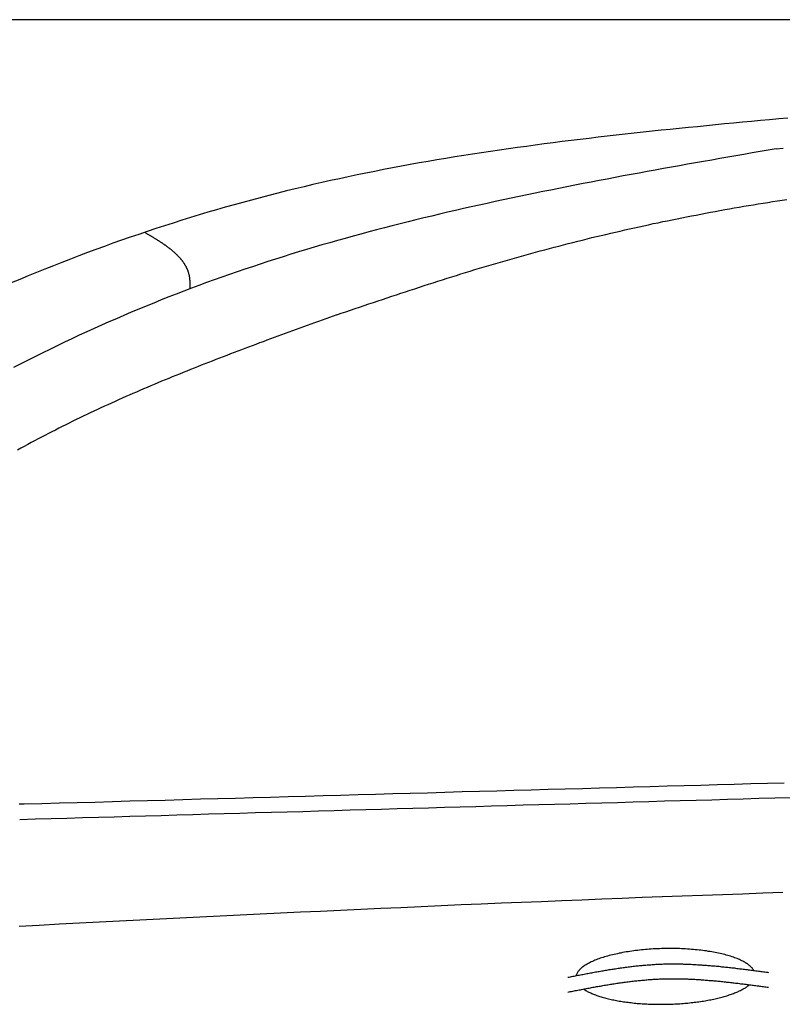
# Model space of a CAD drawing. Extents: x 1073 to 6773, y 6241 to 11416.
# Tile 44 of 60: x 3044 to 3690, y 10581 to 11416. Entities that reach past the tile are written whole.
import ezdxf

# ---------------------------------------------------------------- set-up
doc = ezdxf.new("R2010")
doc.units = 0
doc.layers.get('0').update_dxf_attribs({"linetype": 'CONTINUOUS'})
doc.layers.add('CAR', color=10, linetype='CONTINUOUS')

msp = doc.modelspace()

# ---------------------------------------------------------------- linework, layer by layer
msp.add_line((5822.78, 11415.9), (2672.77, 11415.9))
at = {"layer": 'CAR'}
for points in [[(3694.96, 11332.5, 0), (3687.29, 11331.8, 0), (3679.63, 11331.1, 0), (3671.96, 11330.4, 0), (3664.3, 11329.6, 0), (3656.64, 11328.9, 0), (3648.98, 11328.2, 0), (3641.32, 11327.5, 0), (3633.66, 11326.7, 0), (3626, 11326, 0), (3618.34, 11325.2, 0), (3610.69, 11324.5, 0), (3603.04, 11323.7, 0), (3595.39, 11322.9, 0), (3587.74, 11322.1, 0), (3580.09, 11321.3, 0), (3572.45, 11320.5, 0), (3564.81, 11319.7, 0), (3557.17, 11318.8, 0), (3549.53, 11318, 0), (3541.9, 11317.1, 0), (3534.27, 11316.2, 0), (3526.64, 11315.3, 0), (3519.01, 11314.4, 0), (3511.39, 11313.5, 0), (3503.78, 11312.5, 0), (3496.16, 11311.6, 0), (3488.55, 11310.6, 0), (3480.94, 11309.6, 0), (3473.34, 11308.5, 0), (3465.74, 11307.5, 0), (3458.15, 11306.4, 0), (3450.56, 11305.3, 0), (3442.97, 11304.2, 0), (3435.39, 11303.1, 0), (3427.81, 11301.9, 0), (3420.24, 11300.7, 0), (3412.67, 11299.5, 0), (3405.11, 11298.3, 0), (3397.55, 11297, 0), (3390, 11295.7, 0), (3382.46, 11294.4, 0), (3374.92, 11293, 0), (3367.38, 11291.6, 0), (3359.85, 11290.2, 0), (3352.33, 11288.8, 0), (3344.81, 11287.3, 0), (3337.3, 11285.8, 0), (3329.8, 11284.3, 0), (3322.3, 11282.7, 0), (3314.81, 11281.1, 0), (3307.32, 11279.5, 0), (3299.85, 11277.8, 0), (3292.38, 11276.1, 0), (3284.91, 11274.3, 0), (3277.46, 11272.5, 0), (3270.01, 11270.7, 0), (3262.57, 11268.8, 0), (3255.13, 11266.9, 0), (3247.7, 11265, 0), (3240.29, 11263, 0), (3232.88, 11261, 0), (3225.48, 11259, 0), (3218.08, 11256.9, 0), (3210.7, 11254.7, 0), (3203.32, 11252.6, 0), (3195.96, 11250.4, 0), (3188.6, 11248.1, 0), (3181.26, 11245.8, 0), (3173.92, 11243.5, 0), (3166.59, 11241.2, 0), (3159.28, 11238.8, 0), (3151.97, 11236.4, 0), (3144.68, 11233.9, 0), (3137.39, 11231.4, 0), (3130.12, 11228.9, 0), (3122.86, 11226.3, 0), (3115.61, 11223.7, 0), (3108.37, 11221.1, 0), (3101.14, 11218.4, 0), (3093.93, 11215.7, 0), (3086.72, 11212.9, 0), (3079.53, 11210.1, 0), (3072.36, 11207.3, 0), (3065.19, 11204.5, 0), (3058.04, 11201.6, 0), (3050.9, 11198.7, 0), (3043.78, 11195.7, 0), (3036.67, 11192.7, 0)], [(3685.18, 11306.5, 0), (3678.34, 11305.3, 0), (3671.5, 11304.1, 0), (3664.66, 11302.9, 0), (3657.82, 11301.7, 0), (3650.98, 11300.5, 0), (3644.15, 11299.3, 0), (3637.31, 11298.1, 0), (3630.48, 11296.9, 0), (3623.64, 11295.7, 0), (3616.81, 11294.5, 0), (3609.98, 11293.3, 0), (3603.15, 11292.1, 0), (3596.32, 11290.9, 0), (3589.49, 11289.6, 0), (3582.67, 11288.4, 0), (3575.85, 11287.2, 0), (3569.03, 11285.9, 0), (3562.21, 11284.6, 0), (3555.4, 11283.4, 0), (3548.59, 11282.1, 0), (3541.78, 11280.8, 0), (3534.98, 11279.5, 0), (3528.18, 11278.2, 0), (3521.38, 11276.9, 0), (3514.58, 11275.6, 0), (3507.79, 11274.3, 0), (3501.01, 11272.9, 0), (3494.23, 11271.5, 0), (3487.45, 11270.2, 0), (3480.68, 11268.8, 0), (3473.91, 11267.4, 0), (3467.14, 11266, 0), (3460.38, 11264.6, 0), (3453.63, 11263.1, 0), (3446.88, 11261.7, 0), (3440.14, 11260.2, 0), (3433.4, 11258.7, 0), (3426.67, 11257.2, 0), (3419.94, 11255.7, 0), (3413.22, 11254.1, 0), (3406.51, 11252.6, 0), (3399.8, 11251, 0), (3393.1, 11249.4, 0), (3386.4, 11247.8, 0), (3379.71, 11246.2, 0), (3373.03, 11244.5, 0), (3366.36, 11242.8, 0), (3359.69, 11241.1, 0), (3353.03, 11239.4, 0), (3346.38, 11237.7, 0), (3339.73, 11235.9, 0), (3333.09, 11234.1, 0), (3326.47, 11232.3, 0), (3319.84, 11230.5, 0), (3313.23, 11228.6, 0), (3306.63, 11226.8, 0), (3300.03, 11224.9, 0), (3293.44, 11222.9, 0), (3286.87, 11221, 0), (3280.3, 11219, 0), (3273.74, 11217, 0), (3267.18, 11214.9, 0), (3260.64, 11212.9, 0), (3254.11, 11210.8, 0), (3247.59, 11208.7, 0), (3241.08, 11206.5, 0), (3234.58, 11204.3, 0), (3228.08, 11202.1, 0), (3221.6, 11199.9, 0), (3215.13, 11197.6, 0), (3208.67, 11195.3, 0), (3202.22, 11193, 0), (3195.78, 11190.6, 0), (3189.36, 11188.2, 0), (3182.94, 11185.8, 0), (3176.54, 11183.3, 0), (3170.14, 11180.8, 0), (3163.76, 11178.3, 0), (3157.39, 11175.7, 0), (3151.03, 11173.1, 0), (3144.69, 11170.5, 0), (3138.35, 11167.8, 0), (3132.03, 11165.1, 0), (3125.72, 11162.4, 0), (3119.42, 11159.6, 0), (3113.13, 11156.8, 0), (3106.86, 11154, 0), (3100.59, 11151.2, 0), (3094.34, 11148.3, 0), (3088.1, 11145.4, 0), (3081.87, 11142.4, 0), (3075.65, 11139.4, 0), (3069.45, 11136.4, 0), (3063.26, 11133.4, 0), (3057.08, 11130.4, 0), (3050.91, 11127.3, 0), (3044.75, 11124.2, 0), (3038.61, 11121, 0)], [(3685.18, 11306.5, 0), (3691.22, 11306.9, 0)], [(3312.56, 11165.7, 0), (3316.45, 11167, 0), (3320.34, 11168.3, 0), (3324.23, 11169.6, 0), (3328.12, 11170.9, 0), (3332.01, 11172.2, 0), (3335.9, 11173.6, 0), (3339.79, 11174.9, 0), (3343.69, 11176.2, 0), (3347.58, 11177.5, 0), (3351.47, 11178.8, 0), (3355.37, 11180.1, 0), (3359.27, 11181.4, 0), (3363.16, 11182.7, 0), (3367.06, 11184, 0), (3370.96, 11185.3, 0), (3374.86, 11186.6, 0), (3378.77, 11187.8, 0), (3382.67, 11189.1, 0), (3386.58, 11190.4, 0), (3390.48, 11191.7, 0), (3394.39, 11192.9, 0), (3398.31, 11194.2, 0), (3402.22, 11195.4, 0), (3406.14, 11196.7, 0), (3410.05, 11197.9, 0), (3413.98, 11199.1, 0), (3417.9, 11200.3, 0), (3421.82, 11201.6, 0), (3425.75, 11202.8, 0), (3429.68, 11204, 0), (3433.62, 11205.1, 0), (3437.56, 11206.3, 0), (3441.5, 11207.5, 0), (3445.44, 11208.7, 0), (3449.38, 11209.8, 0), (3453.33, 11211, 0), (3457.28, 11212.1, 0), (3461.24, 11213.2, 0), (3465.19, 11214.3, 0), (3469.15, 11215.4, 0), (3473.12, 11216.6, 0), (3477.08, 11217.6, 0), (3481.05, 11218.7, 0), (3485.02, 11219.8, 0), (3488.99, 11220.9, 0), (3492.96, 11221.9, 0), (3496.94, 11223, 0), (3500.92, 11224, 0), (3504.9, 11225, 0), (3508.89, 11226.1, 0), (3512.87, 11227.1, 0), (3516.86, 11228.1, 0), (3520.86, 11229.1, 0), (3524.85, 11230.1, 0), (3528.85, 11231.1, 0), (3532.84, 11232, 0), (3536.84, 11233, 0), (3540.85, 11233.9, 0), (3544.85, 11234.9, 0), (3548.86, 11235.8, 0), (3552.87, 11236.7, 0), (3556.88, 11237.7, 0), (3560.89, 11238.6, 0), (3564.91, 11239.5, 0), (3568.93, 11240.4, 0), (3572.95, 11241.2, 0), (3576.97, 11242.1, 0), (3580.99, 11243, 0), (3585.02, 11243.8, 0), (3589.04, 11244.7, 0), (3593.07, 11245.5, 0), (3597.1, 11246.3, 0), (3601.13, 11247.2, 0), (3605.17, 11248, 0), (3609.2, 11248.8, 0), (3613.24, 11249.6, 0), (3617.28, 11250.3, 0), (3621.32, 11251.1, 0), (3625.37, 11251.9, 0), (3629.41, 11252.6, 0), (3633.46, 11253.4, 0), (3637.5, 11254.1, 0), (3641.55, 11254.9, 0), (3645.6, 11255.6, 0), (3649.65, 11256.3, 0), (3653.71, 11257, 0), (3657.76, 11257.7, 0), (3661.82, 11258.4, 0), (3665.88, 11259, 0), (3669.93, 11259.7, 0), (3673.99, 11260.4, 0), (3678.06, 11261, 0), (3682.12, 11261.7, 0), (3686.18, 11262.3, 0), (3690.25, 11262.9, 0), (3694.31, 11263.5, 0)], [(3188.31, 11187.8, 0), (3188.32, 11188.2, 0), (3188.32, 11188.6, 0), (3188.32, 11189, 0), (3188.32, 11189.4, 0), (3188.33, 11189.8, 0), (3188.32, 11190.3, 0), (3188.32, 11190.7, 0), (3188.32, 11191.1, 0), (3188.32, 11191.5, 0), (3188.31, 11191.9, 0), (3188.3, 11192.3, 0), (3188.29, 11192.7, 0), (3188.28, 11193.1, 0), (3188.26, 11193.5, 0), (3188.24, 11193.9, 0), (3188.22, 11194.3, 0), (3188.19, 11194.7, 0), (3188.16, 11195.1, 0), (3188.13, 11195.5, 0), (3188.09, 11195.8, 0), (3188.05, 11196.2, 0), (3188, 11196.6, 0), (3187.95, 11197, 0), (3187.89, 11197.4, 0), (3187.83, 11197.8, 0), (3187.77, 11198.1, 0), (3187.7, 11198.5, 0), (3187.62, 11198.9, 0), (3187.54, 11199.3, 0), (3187.46, 11199.6, 0), (3187.36, 11200, 0), (3187.27, 11200.4, 0), (3187.17, 11200.7, 0), (3187.07, 11201.1, 0), (3186.96, 11201.5, 0), (3186.84, 11201.8, 0), (3186.73, 11202.2, 0), (3186.6, 11202.5, 0), (3186.48, 11202.9, 0), (3186.34, 11203.2, 0), (3186.21, 11203.6, 0), (3186.07, 11203.9, 0), (3185.92, 11204.3, 0), (3185.78, 11204.6, 0), (3185.62, 11204.9, 0), (3185.47, 11205.3, 0), (3185.3, 11205.6, 0), (3185.14, 11206, 0), (3184.97, 11206.3, 0), (3184.79, 11206.6, 0), (3184.62, 11206.9, 0), (3184.43, 11207.3, 0), (3184.25, 11207.6, 0), (3184.06, 11207.9, 0), (3183.87, 11208.2, 0), (3183.67, 11208.6, 0), (3183.47, 11208.9, 0), (3183.26, 11209.2, 0), (3183.05, 11209.5, 0), (3182.84, 11209.8, 0), (3182.62, 11210.1, 0), (3182.41, 11210.5, 0), (3182.18, 11210.8, 0), (3181.95, 11211.1, 0), (3181.72, 11211.4, 0), (3181.49, 11211.7, 0), (3181.25, 11212, 0), (3181.01, 11212.3, 0), (3180.77, 11212.6, 0), (3180.52, 11212.9, 0), (3180.27, 11213.2, 0), (3180.02, 11213.5, 0), (3179.76, 11213.8, 0), (3179.5, 11214.1, 0), (3179.24, 11214.4, 0), (3178.97, 11214.6, 0), (3178.7, 11214.9, 0), (3178.43, 11215.2, 0), (3178.15, 11215.5, 0), (3177.87, 11215.8, 0), (3177.59, 11216.1, 0), (3177.31, 11216.4, 0), (3177.02, 11216.6, 0), (3176.73, 11216.9, 0), (3176.44, 11217.2, 0), (3176.14, 11217.5, 0), (3175.84, 11217.8, 0), (3175.54, 11218, 0), (3175.24, 11218.3, 0), (3174.93, 11218.6, 0), (3174.62, 11218.8, 0), (3174.31, 11219.1, 0), (3174, 11219.4, 0), (3173.68, 11219.7, 0), (3173.36, 11219.9, 0), (3173.04, 11220.2, 0), (3172.72, 11220.5, 0), (3172.39, 11220.7, 0), (3172.06, 11221, 0), (3171.73, 11221.2, 0), (3171.4, 11221.5, 0), (3171.07, 11221.8, 0), (3170.73, 11222, 0), (3170.39, 11222.3, 0), (3170.05, 11222.5, 0), (3169.71, 11222.8, 0), (3169.36, 11223.1, 0), (3169.02, 11223.3, 0), (3168.67, 11223.6, 0), (3168.32, 11223.8, 0), (3167.97, 11224.1, 0), (3167.61, 11224.3, 0), (3167.26, 11224.6, 0), (3166.9, 11224.8, 0), (3166.54, 11225.1, 0), (3166.18, 11225.3, 0), (3165.82, 11225.6, 0), (3165.45, 11225.8, 0), (3165.09, 11226.1, 0), (3164.72, 11226.3, 0), (3164.35, 11226.6, 0), (3163.98, 11226.8, 0), (3163.61, 11227, 0), (3163.24, 11227.3, 0), (3162.87, 11227.5, 0), (3162.49, 11227.8, 0), (3162.12, 11228, 0), (3161.74, 11228.3, 0), (3161.36, 11228.5, 0), (3160.98, 11228.7, 0), (3160.6, 11229, 0), (3160.22, 11229.2, 0), (3159.84, 11229.5, 0), (3159.45, 11229.7, 0), (3159.07, 11229.9, 0), (3158.68, 11230.2, 0), (3158.3, 11230.4, 0), (3157.91, 11230.7, 0), (3157.52, 11230.9, 0), (3157.13, 11231.1, 0), (3156.74, 11231.4, 0), (3156.35, 11231.6, 0), (3155.96, 11231.8, 0), (3155.57, 11232.1, 0), (3155.18, 11232.3, 0), (3154.79, 11232.5, 0), (3154.39, 11232.8, 0), (3154, 11233, 0), (3153.61, 11233.2, 0), (3153.21, 11233.5, 0), (3152.82, 11233.7, 0), (3152.42, 11233.9, 0), (3152.03, 11234.2, 0), (3151.63, 11234.4, 0), (3151.24, 11234.7, 0), (3150.84, 11234.9, 0), (3150.45, 11235.1, 0), (3150.05, 11235.4, 0), (3149.66, 11235.6, 0)], [(3312.56, 11165.7, 0), (3309.44, 11164.5, 0), (3306.33, 11163.4, 0), (3303.21, 11162.3, 0), (3300.09, 11161.1, 0), (3296.98, 11160, 0), (3293.86, 11158.9, 0), (3290.75, 11157.8, 0), (3287.63, 11156.6, 0), (3284.52, 11155.5, 0), (3281.41, 11154.4, 0), (3278.29, 11153.2, 0), (3275.18, 11152.1, 0), (3272.07, 11150.9, 0), (3268.96, 11149.8, 0), (3265.85, 11148.7, 0), (3262.74, 11147.5, 0), (3259.63, 11146.4, 0), (3256.52, 11145.2, 0), (3253.41, 11144.1, 0), (3250.31, 11142.9, 0), (3247.2, 11141.8, 0), (3244.1, 11140.6, 0), (3241, 11139.5, 0), (3237.9, 11138.3, 0), (3234.8, 11137.1, 0), (3231.7, 11136, 0), (3228.6, 11134.8, 0), (3225.51, 11133.6, 0), (3222.42, 11132.5, 0), (3219.32, 11131.3, 0), (3216.23, 11130.1, 0), (3213.15, 11128.9, 0), (3210.06, 11127.7, 0), (3206.98, 11126.5, 0), (3203.89, 11125.3, 0), (3200.81, 11124.1, 0), (3197.73, 11122.9, 0), (3194.66, 11121.7, 0), (3191.58, 11120.5, 0), (3188.51, 11119.2, 0), (3185.44, 11118, 0), (3182.38, 11116.8, 0), (3179.31, 11115.5, 0), (3176.25, 11114.3, 0), (3173.19, 11113, 0), (3170.13, 11111.8, 0), (3167.08, 11110.5, 0), (3164.03, 11109.3, 0), (3160.98, 11108, 0), (3157.93, 11106.7, 0), (3154.89, 11105.4, 0), (3151.85, 11104.1, 0), (3148.81, 11102.8, 0), (3145.77, 11101.5, 0), (3142.74, 11100.2, 0), (3139.71, 11098.9, 0), (3136.69, 11097.6, 0), (3133.67, 11096.3, 0), (3130.65, 11094.9, 0), (3127.63, 11093.6, 0), (3124.62, 11092.2, 0), (3121.61, 11090.9, 0), (3118.61, 11089.5, 0), (3115.61, 11088.1, 0), (3112.61, 11086.8, 0), (3109.62, 11085.4, 0), (3106.63, 11084, 0), (3103.64, 11082.6, 0), (3100.66, 11081.1, 0), (3097.68, 11079.7, 0), (3094.71, 11078.3, 0), (3091.74, 11076.9, 0), (3088.77, 11075.4, 0), (3085.81, 11073.9, 0), (3082.85, 11072.5, 0), (3079.9, 11071, 0), (3076.95, 11069.5, 0), (3074, 11068, 0), (3071.06, 11066.5, 0), (3068.13, 11065, 0), (3065.2, 11063.5, 0), (3062.27, 11061.9, 0), (3059.35, 11060.4, 0), (3056.43, 11058.9, 0), (3053.52, 11057.3, 0), (3050.61, 11055.7, 0), (3047.71, 11054.1, 0), (3044.81, 11052.5, 0), (3041.91, 11050.9, 0)], [(3047.58, 10751, 0), (3062.53, 10751.4, 0), (3077.49, 10751.8, 0), (3092.44, 10752.2, 0), (3107.39, 10752.6, 0), (3122.33, 10753.1, 0), (3137.28, 10753.5, 0), (3152.21, 10753.9, 0), (3167.14, 10754.3, 0), (3182.06, 10754.7, 0), (3196.97, 10755.2, 0), (3211.87, 10755.6, 0), (3226.77, 10756, 0), (3241.65, 10756.4, 0), (3256.51, 10756.8, 0), (3271.37, 10757.2, 0), (3286.21, 10757.7, 0), (3301.03, 10758.1, 0), (3315.84, 10758.5, 0), (3330.63, 10758.9, 0), (3345.4, 10759.3, 0), (3360.15, 10759.7, 0), (3374.88, 10760.1, 0), (3389.59, 10760.5, 0), (3404.28, 10761, 0), (3418.94, 10761.4, 0), (3433.58, 10761.8, 0), (3448.2, 10762.2, 0), (3462.79, 10762.6, 0), (3477.35, 10763, 0), (3491.88, 10763.4, 0), (3506.39, 10763.8, 0), (3520.86, 10764.2, 0), (3535.31, 10764.6, 0), (3549.72, 10765, 0), (3564.1, 10765.4, 0), (3578.44, 10765.8, 0), (3592.75, 10766.2, 0), (3607.03, 10766.6, 0), (3621.26, 10767, 0), (3635.46, 10767.4, 0), (3649.62, 10767.8, 0), (3663.74, 10768.2, 0), (3677.82, 10768.6, 0), (3691.86, 10769, 0)], [(3697.23, 10756.2, 0), (3683.9, 10755.8, 0), (3670.56, 10755.5, 0), (3657.23, 10755.1, 0), (3643.89, 10754.7, 0), (3630.56, 10754.3, 0), (3617.22, 10753.9, 0), (3603.88, 10753.6, 0), (3590.55, 10753.2, 0), (3577.21, 10752.8, 0), (3563.88, 10752.4, 0), (3550.54, 10752, 0), (3537.2, 10751.7, 0), (3523.87, 10751.3, 0), (3510.53, 10750.9, 0), (3497.2, 10750.5, 0), (3483.86, 10750.1, 0), (3470.53, 10749.8, 0), (3457.19, 10749.4, 0), (3443.85, 10749, 0), (3430.52, 10748.6, 0), (3417.18, 10748.2, 0), (3403.85, 10747.9, 0), (3390.51, 10747.5, 0), (3377.17, 10747.1, 0), (3363.84, 10746.7, 0), (3350.5, 10746.3, 0), (3337.17, 10746, 0), (3323.83, 10745.6, 0), (3310.5, 10745.2, 0), (3297.16, 10744.8, 0), (3283.82, 10744.4, 0), (3270.49, 10744.1, 0), (3257.15, 10743.7, 0), (3243.82, 10743.3, 0), (3230.48, 10742.9, 0), (3217.14, 10742.5, 0), (3203.81, 10742.2, 0), (3190.47, 10741.8, 0), (3177.14, 10741.4, 0), (3163.8, 10741, 0), (3150.47, 10740.6, 0), (3137.13, 10740.3, 0), (3123.79, 10739.9, 0), (3110.46, 10739.5, 0), (3097.12, 10739.1, 0), (3083.79, 10738.7, 0), (3070.45, 10738.4, 0), (3057.11, 10738, 0), (3043.78, 10737.6, 0)], [(3043.46, 10751, 0), (3044.49, 10751, 0), (3045.52, 10751, 0), (3046.55, 10751, 0), (3047.58, 10751, 0)], [(3043.33, 10647.4, 0), (3060.37, 10648.3, 0), (3077.4, 10649.2, 0), (3094.43, 10650.1, 0), (3111.47, 10650.9, 0), (3128.5, 10651.8, 0), (3145.54, 10652.7, 0), (3162.57, 10653.5, 0), (3179.61, 10654.4, 0), (3196.64, 10655.2, 0), (3213.68, 10656.1, 0), (3230.72, 10656.9, 0), (3247.75, 10657.7, 0), (3264.79, 10658.6, 0), (3281.82, 10659.4, 0), (3298.86, 10660.2, 0), (3315.9, 10661, 0), (3332.94, 10661.7, 0), (3349.97, 10662.5, 0), (3367.01, 10663.3, 0), (3384.05, 10664.1, 0), (3401.09, 10664.8, 0), (3418.13, 10665.6, 0), (3435.17, 10666.3, 0), (3452.2, 10667, 0), (3469.24, 10667.7, 0), (3486.28, 10668.4, 0), (3503.32, 10669.1, 0), (3520.36, 10669.8, 0), (3537.4, 10670.5, 0), (3554.45, 10671.2, 0), (3571.49, 10671.8, 0), (3588.53, 10672.5, 0), (3605.57, 10673.1, 0), (3622.61, 10673.7, 0), (3639.65, 10674.3, 0), (3656.7, 10674.9, 0), (3673.74, 10675.5, 0), (3690.78, 10676.1, 0)], [(3666.11, 10609.8, 0), (3665.81, 10610.3, 0), (3665.47, 10610.9, 0), (3665.09, 10611.4, 0), (3664.67, 10611.9, 0), (3664.22, 10612.4, 0), (3663.72, 10612.9, 0), (3663.19, 10613.4, 0), (3662.63, 10613.9, 0), (3662.03, 10614.4, 0), (3661.39, 10614.9, 0), (3660.71, 10615.4, 0), (3660, 10615.8, 0), (3659.26, 10616.3, 0), (3658.47, 10616.8, 0), (3657.66, 10617.2, 0), (3656.81, 10617.7, 0), (3655.93, 10618.1, 0), (3655.01, 10618.6, 0), (3654.06, 10619, 0), (3653.08, 10619.4, 0), (3652.07, 10619.8, 0), (3651.02, 10620.2, 0), (3649.95, 10620.6, 0), (3648.84, 10621, 0), (3647.71, 10621.4, 0), (3646.54, 10621.8, 0), (3645.35, 10622.2, 0), (3644.13, 10622.5, 0), (3642.89, 10622.9, 0), (3641.61, 10623.2, 0), (3640.31, 10623.5, 0), (3638.99, 10623.9, 0), (3637.64, 10624.2, 0), (3636.27, 10624.5, 0), (3634.87, 10624.8, 0), (3633.45, 10625, 0), (3632.01, 10625.3, 0), (3630.55, 10625.6, 0), (3629.07, 10625.8, 0), (3627.57, 10626, 0), (3626.05, 10626.3, 0), (3624.51, 10626.5, 0), (3622.96, 10626.7, 0), (3621.39, 10626.9, 0), (3619.8, 10627.1, 0), (3618.2, 10627.2, 0), (3616.59, 10627.4, 0), (3614.96, 10627.5, 0), (3613.32, 10627.7, 0), (3611.67, 10627.8, 0), (3610.01, 10627.9, 0), (3608.34, 10628, 0), (3606.66, 10628.1, 0), (3604.97, 10628.2, 0), (3603.27, 10628.3, 0), (3601.57, 10628.3, 0), (3599.87, 10628.3, 0), (3598.15, 10628.4, 0), (3596.44, 10628.4, 0), (3594.72, 10628.4, 0), (3593, 10628.4, 0), (3591.28, 10628.4, 0), (3589.56, 10628.3, 0), (3587.84, 10628.3, 0), (3586.13, 10628.2, 0), (3584.41, 10628.2, 0), (3582.7, 10628.1, 0), (3580.99, 10628, 0), (3579.29, 10627.9, 0), (3577.6, 10627.8, 0), (3575.91, 10627.6, 0), (3574.23, 10627.5, 0), (3572.55, 10627.3, 0), (3570.89, 10627.2, 0), (3569.24, 10627, 0), (3567.6, 10626.8, 0), (3565.97, 10626.6, 0), (3564.35, 10626.4, 0), (3562.75, 10626.2, 0), (3561.16, 10626, 0), (3559.59, 10625.7, 0), (3558.04, 10625.5, 0), (3556.5, 10625.2, 0), (3554.98, 10624.9, 0), (3553.47, 10624.6, 0), (3551.99, 10624.4, 0), (3550.53, 10624, 0), (3549.08, 10623.7, 0), (3547.66, 10623.4, 0), (3546.27, 10623.1, 0), (3544.89, 10622.7, 0), (3543.54, 10622.4, 0), (3542.21, 10622, 0), (3540.91, 10621.7, 0), (3539.63, 10621.3, 0), (3538.38, 10620.9, 0), (3537.16, 10620.5, 0), (3535.97, 10620.1, 0), (3534.8, 10619.7, 0), (3533.66, 10619.3, 0), (3532.55, 10618.8, 0), (3531.48, 10618.4, 0), (3530.43, 10618, 0), (3529.41, 10617.5, 0), (3528.43, 10617.1, 0), (3527.48, 10616.6, 0), (3526.56, 10616.1, 0), (3525.67, 10615.7, 0), (3524.82, 10615.2, 0), (3524, 10614.7, 0), (3523.21, 10614.2, 0), (3522.46, 10613.7, 0), (3521.75, 10613.2, 0), (3521.07, 10612.7, 0), (3520.43, 10612.2, 0), (3519.82, 10611.7, 0), (3519.25, 10611.2, 0), (3518.72, 10610.7, 0), (3518.22, 10610.1, 0), (3517.76, 10609.6, 0), (3517.34, 10609.1, 0), (3516.96, 10608.6, 0), (3516.62, 10608, 0), (3516.31, 10607.5, 0), (3516.04, 10607, 0), (3515.81, 10606.4, 0), (3515.62, 10605.9, 0), (3515.47, 10605.4, 0)], [(3508.54, 10604, 0), (3509.61, 10604.2, 0), (3510.67, 10604.4, 0), (3511.74, 10604.7, 0), (3512.8, 10604.9, 0), (3513.86, 10605.1, 0), (3514.93, 10605.3, 0), (3515.99, 10605.5, 0), (3517.06, 10605.7, 0), (3518.12, 10605.9, 0), (3519.18, 10606.1, 0), (3520.25, 10606.3, 0), (3521.31, 10606.5, 0), (3522.38, 10606.7, 0), (3523.44, 10606.9, 0), (3524.51, 10607.1, 0), (3525.57, 10607.3, 0), (3526.63, 10607.5, 0), (3527.7, 10607.7, 0), (3528.76, 10607.9, 0), (3529.83, 10608.1, 0), (3530.89, 10608.3, 0), (3531.96, 10608.5, 0), (3533.02, 10608.7, 0), (3534.09, 10608.9, 0), (3535.15, 10609, 0), (3536.22, 10609.2, 0), (3537.28, 10609.4, 0), (3538.35, 10609.6, 0), (3539.41, 10609.8, 0), (3540.48, 10610, 0), (3541.54, 10610.1, 0), (3542.61, 10610.3, 0), (3543.67, 10610.5, 0), (3544.74, 10610.7, 0), (3545.8, 10610.8, 0), (3546.87, 10611, 0), (3547.93, 10611.2, 0), (3549, 10611.3, 0), (3550.06, 10611.5, 0), (3551.13, 10611.7, 0), (3552.19, 10611.8, 0), (3553.26, 10612, 0), (3554.33, 10612.1, 0), (3555.39, 10612.3, 0), (3556.46, 10612.4, 0), (3557.53, 10612.5, 0), (3558.59, 10612.7, 0), (3559.66, 10612.8, 0), (3560.72, 10613, 0), (3561.79, 10613.1, 0), (3562.86, 10613.2, 0), (3563.93, 10613.3, 0), (3564.99, 10613.5, 0), (3566.06, 10613.6, 0), (3567.13, 10613.7, 0), (3568.19, 10613.8, 0), (3569.26, 10613.9, 0), (3570.33, 10614, 0), (3571.4, 10614.1, 0), (3572.46, 10614.2, 0), (3573.53, 10614.3, 0), (3574.6, 10614.4, 0), (3575.67, 10614.5, 0), (3576.74, 10614.6, 0), (3577.81, 10614.7, 0), (3578.87, 10614.7, 0), (3579.94, 10614.8, 0), (3581.01, 10614.9, 0), (3582.08, 10614.9, 0), (3583.15, 10615, 0), (3584.22, 10615.1, 0), (3585.29, 10615.1, 0), (3586.36, 10615.1, 0), (3587.43, 10615.2, 0), (3588.5, 10615.2, 0), (3589.57, 10615.3, 0), (3590.64, 10615.3, 0), (3591.71, 10615.3, 0), (3592.78, 10615.3, 0), (3593.85, 10615.3, 0), (3594.92, 10615.4, 0), (3595.99, 10615.4, 0), (3597.06, 10615.4, 0), (3598.14, 10615.4, 0), (3599.21, 10615.4, 0), (3600.28, 10615.4, 0), (3601.35, 10615.3, 0), (3602.42, 10615.3, 0), (3603.49, 10615.3, 0), (3604.57, 10615.3, 0), (3605.64, 10615.3, 0), (3606.71, 10615.2, 0), (3607.78, 10615.2, 0), (3608.86, 10615.2, 0), (3609.93, 10615.1, 0), (3611, 10615.1, 0), (3612.07, 10615, 0), (3613.15, 10615, 0), (3614.22, 10614.9, 0), (3615.29, 10614.9, 0), (3616.37, 10614.8, 0), (3617.44, 10614.8, 0), (3618.51, 10614.7, 0), (3619.59, 10614.6, 0), (3620.66, 10614.6, 0), (3621.73, 10614.5, 0), (3622.81, 10614.4, 0), (3623.88, 10614.4, 0), (3624.96, 10614.3, 0), (3626.03, 10614.2, 0), (3627.1, 10614.1, 0), (3628.18, 10614, 0), (3629.25, 10613.9, 0), (3630.33, 10613.8, 0), (3631.4, 10613.8, 0), (3632.48, 10613.7, 0), (3633.55, 10613.6, 0), (3634.63, 10613.5, 0), (3635.7, 10613.4, 0), (3636.78, 10613.3, 0), (3637.85, 10613.1, 0), (3638.93, 10613, 0), (3640, 10612.9, 0), (3641.08, 10612.8, 0), (3642.15, 10612.7, 0), (3643.23, 10612.6, 0), (3644.3, 10612.5, 0), (3645.38, 10612.4, 0), (3646.45, 10612.2, 0), (3647.53, 10612.1, 0), (3648.6, 10612, 0), (3649.68, 10611.9, 0), (3650.75, 10611.7, 0), (3651.83, 10611.6, 0), (3652.91, 10611.5, 0), (3653.98, 10611.3, 0), (3655.06, 10611.2, 0), (3656.13, 10611.1, 0), (3657.21, 10611, 0), (3658.29, 10610.8, 0), (3659.36, 10610.7, 0), (3660.44, 10610.5, 0), (3661.51, 10610.4, 0), (3662.59, 10610.3, 0), (3663.67, 10610.1, 0), (3664.74, 10610, 0), (3665.82, 10609.9, 0), (3666.89, 10609.7, 0), (3667.97, 10609.6, 0), (3669.05, 10609.4, 0), (3670.12, 10609.3, 0), (3671.2, 10609.1, 0), (3672.27, 10609, 0), (3673.35, 10608.9, 0), (3674.43, 10608.7, 0), (3675.5, 10608.6, 0), (3676.58, 10608.4, 0), (3677.66, 10608.3, 0), (3678.73, 10608.1, 0)], [(3508.48, 10591.4, 0), (3509.54, 10591.7, 0), (3510.6, 10591.9, 0), (3511.67, 10592.1, 0), (3512.73, 10592.3, 0), (3513.8, 10592.5, 0), (3514.86, 10592.7, 0), (3515.93, 10592.9, 0), (3516.99, 10593.1, 0), (3518.05, 10593.3, 0), (3519.12, 10593.5, 0), (3520.18, 10593.7, 0), (3521.25, 10593.9, 0), (3522.31, 10594.1, 0), (3523.37, 10594.3, 0), (3524.44, 10594.5, 0), (3525.5, 10594.7, 0), (3526.57, 10594.9, 0), (3527.63, 10595.1, 0), (3528.7, 10595.3, 0), (3529.76, 10595.5, 0), (3530.83, 10595.7, 0), (3531.89, 10595.9, 0), (3532.95, 10596.1, 0), (3534.02, 10596.3, 0), (3535.08, 10596.5, 0), (3536.15, 10596.6, 0), (3537.21, 10596.8, 0), (3538.28, 10597, 0), (3539.34, 10597.2, 0), (3540.41, 10597.4, 0), (3541.47, 10597.6, 0), (3542.54, 10597.7, 0), (3543.6, 10597.9, 0), (3544.67, 10598.1, 0), (3545.73, 10598.2, 0), (3546.8, 10598.4, 0), (3547.87, 10598.6, 0), (3548.93, 10598.7, 0), (3550, 10598.9, 0), (3551.06, 10599.1, 0), (3552.13, 10599.2, 0), (3553.19, 10599.4, 0), (3554.26, 10599.5, 0), (3555.33, 10599.7, 0), (3556.39, 10599.8, 0), (3557.46, 10600, 0), (3558.53, 10600.1, 0), (3559.59, 10600.2, 0), (3560.66, 10600.4, 0), (3561.72, 10600.5, 0), (3562.79, 10600.6, 0), (3563.86, 10600.8, 0), (3564.93, 10600.9, 0), (3565.99, 10601, 0), (3567.06, 10601.1, 0), (3568.13, 10601.2, 0), (3569.19, 10601.3, 0), (3570.26, 10601.4, 0), (3571.33, 10601.5, 0), (3572.4, 10601.6, 0), (3573.47, 10601.7, 0), (3574.53, 10601.8, 0), (3575.6, 10601.9, 0), (3576.67, 10602, 0), (3577.74, 10602.1, 0), (3578.81, 10602.2, 0), (3579.88, 10602.2, 0), (3580.95, 10602.3, 0), (3582.01, 10602.4, 0), (3583.08, 10602.4, 0), (3584.15, 10602.5, 0), (3585.22, 10602.5, 0), (3586.29, 10602.6, 0), (3587.36, 10602.6, 0), (3588.43, 10602.6, 0), (3589.5, 10602.7, 0), (3590.57, 10602.7, 0), (3591.64, 10602.7, 0), (3592.71, 10602.7, 0), (3593.78, 10602.8, 0), (3594.86, 10602.8, 0), (3595.93, 10602.8, 0), (3597, 10602.8, 0), (3598.07, 10602.8, 0), (3599.14, 10602.8, 0), (3600.21, 10602.8, 0), (3601.28, 10602.8, 0), (3602.36, 10602.7, 0), (3603.43, 10602.7, 0), (3604.5, 10602.7, 0), (3605.57, 10602.7, 0), (3606.64, 10602.7, 0), (3607.72, 10602.6, 0), (3608.79, 10602.6, 0), (3609.86, 10602.6, 0), (3610.93, 10602.5, 0), (3612.01, 10602.5, 0), (3613.08, 10602.4, 0), (3614.15, 10602.4, 0), (3615.23, 10602.3, 0), (3616.3, 10602.3, 0), (3617.37, 10602.2, 0), (3618.45, 10602.1, 0), (3619.52, 10602.1, 0), (3620.59, 10602, 0), (3621.67, 10601.9, 0), (3622.74, 10601.8, 0), (3623.81, 10601.8, 0), (3624.89, 10601.7, 0), (3625.96, 10601.6, 0), (3627.04, 10601.5, 0), (3628.11, 10601.4, 0), (3629.19, 10601.4, 0), (3630.26, 10601.3, 0), (3631.33, 10601.2, 0), (3632.41, 10601.1, 0), (3633.48, 10601, 0), (3634.56, 10600.9, 0), (3635.63, 10600.8, 0), (3636.71, 10600.7, 0), (3637.78, 10600.6, 0), (3638.86, 10600.5, 0), (3639.93, 10600.3, 0), (3641.01, 10600.2, 0), (3642.08, 10600.1, 0), (3643.16, 10600, 0), (3644.23, 10599.9, 0), (3645.31, 10599.8, 0), (3646.39, 10599.6, 0), (3647.46, 10599.5, 0), (3648.54, 10599.4, 0), (3649.61, 10599.3, 0), (3650.69, 10599.1, 0), (3651.76, 10599, 0), (3652.84, 10598.9, 0), (3653.92, 10598.8, 0), (3654.99, 10598.6, 0), (3656.07, 10598.5, 0), (3657.14, 10598.4, 0), (3658.22, 10598.2, 0), (3659.29, 10598.1, 0), (3660.37, 10598, 0), (3661.45, 10597.8, 0), (3662.52, 10597.7, 0), (3663.6, 10597.5, 0), (3664.68, 10597.4, 0), (3665.75, 10597.3, 0), (3666.83, 10597.1, 0), (3667.9, 10597, 0), (3668.98, 10596.8, 0), (3670.06, 10596.7, 0), (3671.13, 10596.6, 0), (3672.21, 10596.4, 0), (3673.28, 10596.3, 0), (3674.36, 10596.1, 0), (3675.44, 10596, 0), (3676.51, 10595.8, 0), (3677.59, 10595.7, 0), (3678.67, 10595.6, 0)], [(3521.85, 10594, 0), (3522.43, 10593.6, 0), (3523.04, 10593.3, 0), (3523.67, 10592.9, 0), (3524.33, 10592.5, 0), (3525.01, 10592.1, 0), (3525.71, 10591.8, 0), (3526.43, 10591.4, 0), (3527.17, 10591, 0), (3527.94, 10590.7, 0), (3528.73, 10590.3, 0), (3529.54, 10590, 0), (3530.37, 10589.6, 0), (3531.22, 10589.3, 0), (3532.09, 10589, 0), (3532.99, 10588.7, 0), (3533.9, 10588.3, 0), (3534.83, 10588, 0), (3535.78, 10587.7, 0), (3536.75, 10587.4, 0), (3537.74, 10587.1, 0), (3538.75, 10586.8, 0), (3539.78, 10586.6, 0), (3540.82, 10586.3, 0), (3541.88, 10586, 0), (3542.96, 10585.8, 0), (3544.05, 10585.5, 0), (3545.16, 10585.2, 0), (3546.28, 10585, 0), (3547.42, 10584.8, 0), (3548.58, 10584.5, 0), (3549.75, 10584.3, 0), (3550.93, 10584.1, 0), (3552.13, 10583.9, 0), (3553.34, 10583.7, 0), (3554.57, 10583.5, 0), (3555.81, 10583.3, 0), (3557.06, 10583.1, 0), (3558.32, 10582.9, 0), (3559.59, 10582.8, 0), (3560.87, 10582.6, 0), (3562.16, 10582.5, 0), (3563.47, 10582.3, 0), (3564.78, 10582.2, 0), (3566.1, 10582.1, 0), (3567.43, 10581.9, 0), (3568.77, 10581.8, 0), (3570.12, 10581.7, 0), (3571.47, 10581.6, 0), (3572.83, 10581.5, 0), (3574.2, 10581.5, 0), (3575.57, 10581.4, 0), (3576.95, 10581.3, 0), (3578.33, 10581.3, 0), (3579.72, 10581.2, 0), (3581.11, 10581.2, 0), (3582.5, 10581.2, 0), (3583.9, 10581.1, 0), (3585.3, 10581.1, 0), (3586.7, 10581.1, 0), (3588.1, 10581.1, 0), (3589.51, 10581.1, 0), (3590.91, 10581.1, 0), (3592.32, 10581.2, 0), (3593.72, 10581.2, 0), (3595.13, 10581.2, 0), (3596.53, 10581.3, 0), (3597.93, 10581.3, 0), (3599.33, 10581.4, 0), (3600.72, 10581.5, 0), (3602.12, 10581.6, 0), (3603.5, 10581.6, 0), (3604.89, 10581.7, 0), (3606.27, 10581.8, 0), (3607.64, 10582, 0), (3609.01, 10582.1, 0), (3610.37, 10582.2, 0), (3611.73, 10582.3, 0), (3613.08, 10582.5, 0), (3614.42, 10582.6, 0), (3615.75, 10582.8, 0), (3617.08, 10583, 0), (3618.4, 10583.1, 0), (3619.7, 10583.3, 0), (3621, 10583.5, 0), (3622.29, 10583.7, 0), (3623.56, 10583.9, 0), (3624.83, 10584.1, 0), (3626.08, 10584.3, 0), (3627.33, 10584.6, 0), (3628.56, 10584.8, 0), (3629.77, 10585, 0), (3630.98, 10585.3, 0), (3632.17, 10585.5, 0), (3633.34, 10585.8, 0), (3634.5, 10586, 0), (3635.65, 10586.3, 0), (3636.78, 10586.6, 0), (3637.9, 10586.9, 0), (3639, 10587.2, 0), (3640.08, 10587.4, 0), (3641.15, 10587.8, 0), (3642.2, 10588.1, 0), (3643.23, 10588.4, 0), (3644.25, 10588.7, 0), (3645.24, 10589, 0), (3646.22, 10589.3, 0), (3647.18, 10589.7, 0), (3648.12, 10590, 0), (3649.04, 10590.4, 0), (3649.94, 10590.7, 0), (3650.82, 10591.1, 0), (3651.68, 10591.4, 0), (3652.52, 10591.8, 0), (3653.34, 10592.2, 0), (3654.13, 10592.5, 0), (3654.91, 10592.9, 0), (3655.66, 10593.3, 0), (3656.4, 10593.7, 0), (3657.11, 10594.1, 0), (3657.79, 10594.4, 0), (3658.46, 10594.8, 0), (3659.1, 10595.2, 0), (3659.72, 10595.6, 0), (3660.31, 10596, 0), (3660.88, 10596.5, 0), (3661.43, 10596.9, 0), (3661.95, 10597.3, 0), (3662.45, 10597.7, 0)]]:
    msp.add_polyline3d(points, dxfattribs=at)

doc.saveas('drawing.dxf')
